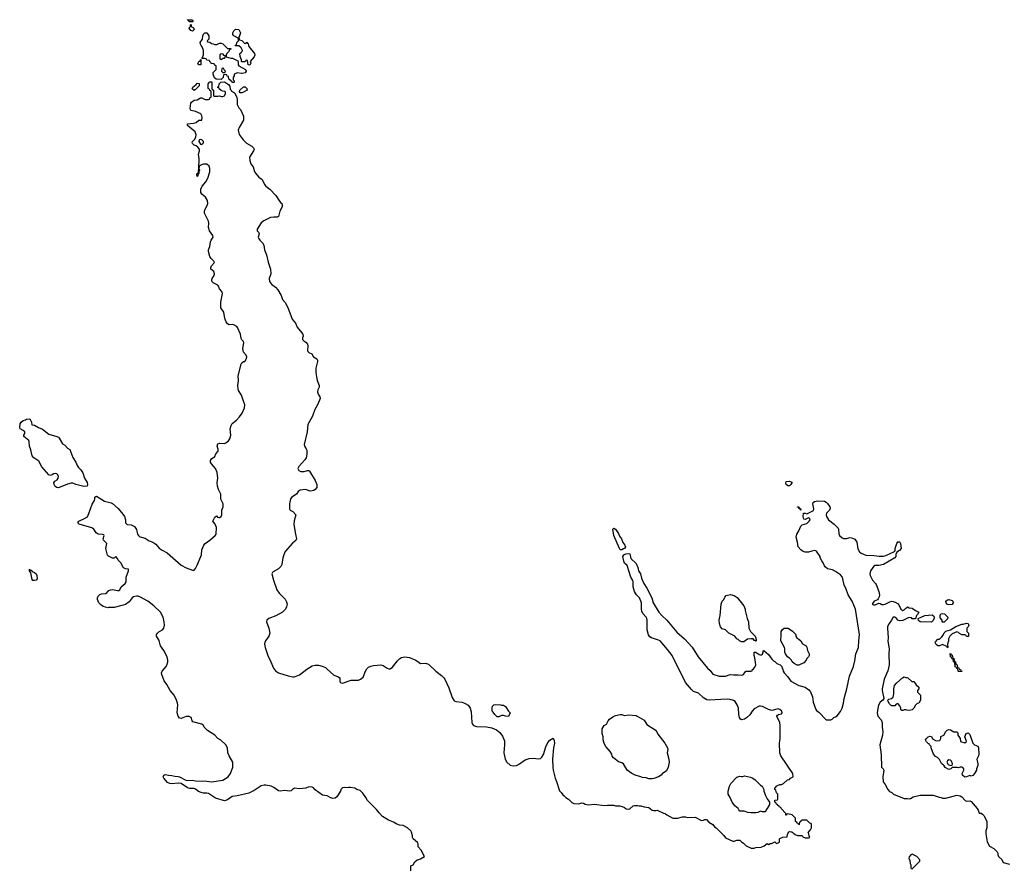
# Model space of a CAD drawing. Header units: inches. Extents: x 1889655 to 2052254, y 217972 to 431650.
# Tile 37 of 49: x 1928886 to 1941223, y 380017 to 390674. Entities that reach past the tile are written whole.
import ezdxf

# ---------------------------------------------------------------- set-up
doc = ezdxf.new("R2010")
doc.units = ezdxf.units.IN
doc.header["$MEASUREMENT"] = 0
for name, color, linetype in [('B9328', 7, 'Continuous'), ('B9338', 7, 'Continuous'), ('B9339', 7, 'Continuous'), ('B9348', 7, 'Continuous')]:
    doc.layers.add(name, color=color, linetype=linetype)

msp = doc.modelspace()

# ---------------------------------------------------------------- linework, layer by layer
at = {"layer": 'B9328', "color": 6, "elevation": 200}
for points in [[(1929690, 384827), (1929590, 384850), (1929550, 384866), (1929530, 384868), (1929484, 384856), (1929370, 384809), (1929350, 384813), (1929330, 384825), (1929316, 384850), (1929313, 384870), (1929328, 384892), (1929354, 384910), (1929369, 384930), (1929374, 384950), (1929364, 384970), (1929350, 384984), (1929330, 384989), (1929310, 384984), (1929291, 384970), (1929270, 384962), (1929250, 384970), (1929164, 385070), (1929124, 385144), (1929063, 385183), (1929043, 385210), (1929026, 385286), (1929008, 385330), (1929005, 385390), (1929000, 385400), (1928939, 385450), (1928939, 385470), (1928949, 385490), (1928948, 385510), (1928929, 385529), (1928890, 385549), (1928886, 385566), (1928890, 385610), (1928904, 385630), (1928930, 385651), (1928959, 385661), (1928970, 385671), (1929013, 385673), (1929032, 385632), (1929038, 385598), (1929072, 385592), (1929123, 385563), (1929170, 385545), (1929250, 385481), (1929350, 385452), (1929370, 385442), (1929382, 385430), (1929421, 385361), (1929450, 385342), (1929486, 385306), (1929513, 385290), (1929552, 385190), (1929588, 385130), (1929605, 385090), (1929623, 385063), (1929653, 385033), (1929675, 384995), (1929697, 384930), (1929730, 384876), (1929737, 384850), (1929730, 384829)], [(1929014, 383774), (1929030, 383776), (1929042, 383762), (1929071, 383750), (1929090, 383731), (1929099, 383710), (1929106, 383670), (1929090, 383654), (1929070, 383647), (1929049, 383649), (1929042, 383662), (1929025, 383745), (1929009, 383770), (1929009, 383791), (1929014, 383786)]]:
    msp.add_lwpolyline(points, close=True, dxfattribs=at)
for points in [[(1930000, 383953), (1929985, 383965), (1929964, 384050), (1929977, 384110), (1929962, 384130), (1929934, 384154), (1929930, 384170), (1929945, 384210), (1929938, 384218), (1929923, 384223), (1929867, 384227), (1929843, 384243), (1929813, 384293), (1929790, 384309), (1929630, 384355), (1929615, 384370), (1929628, 384390), (1929650, 384405), (1929683, 384417), (1929734, 384446), (1929753, 384487), (1929794, 384606), (1929822, 384650), (1929829, 384670), (1929828, 384690), (1929838, 384702), (1929850, 384705), (1929950, 384643), (1930000, 384629)], [(1930000, 383308), (1929990, 383307), (1929930, 383323), (1929902, 383342), (1929877, 383370), (1929859, 383410), (1929859, 383430), (1929870, 383453), (1929889, 383471), (1929910, 383479), (1929970, 383487), (1930000, 383520), (1930000, 383521)]]:
    msp.add_lwpolyline(points, dxfattribs=at)
at = {"layer": 'B9338', "color": 6, "elevation": 200}
for points in [[(1931594, 390000), (1931574, 389990), (1931572, 389970), (1931562, 389950), (1931562, 389922), (1931573, 389907), (1931574, 389890), (1931570, 389886), (1931547, 389887), (1931542, 389902), (1931530, 389906), (1931522, 389922), (1931506, 389930), (1931502, 389962), (1931487, 389967), (1931482, 389982), (1931470, 389986), (1931438, 389982), (1931434, 389950), (1931410, 389926), (1931347, 389927), (1931327, 389947), (1931308, 389990), (1931308, 390000)], [(1931674, 390000), (1931670, 389999), (1931663, 390000)], [(1930000, 384629), (1930030, 384621), (1930050, 384611), (1930121, 384550), (1930180, 384480), (1930198, 384450), (1930211, 384410), (1930212, 384370), (1930234, 384350), (1930284, 384344), (1930323, 384323), (1930348, 384288), (1930361, 384230), (1930373, 384210), (1930390, 384197), (1930410, 384189), (1930459, 384179), (1930510, 384146), (1930552, 384130), (1930590, 384105), (1930633, 384053), (1930670, 384027), (1930734, 383994), (1930910, 383841), (1930970, 383806), (1931050, 383778), (1931070, 383778), (1931077, 383783), (1931090, 383798), (1931110, 383841), (1931156, 383950), (1931163, 383970), (1931169, 384031), (1931191, 384090), (1931210, 384113), (1931270, 384153), (1931333, 384210), (1931346, 384230), (1931351, 384311), (1931333, 384353), (1931306, 384390), (1931330, 384441), (1931350, 384458), (1931363, 384443), (1931379, 384439), (1931390, 384438), (1931411, 384449), (1931418, 384470), (1931420, 384530), (1931435, 384570), (1931436, 384610), (1931408, 384668), (1931404, 384730), (1931375, 384790), (1931363, 384830), (1931361, 384870), (1931369, 384930), (1931360, 385000), (1931339, 385050), (1931288, 385110), (1931277, 385130), (1931276, 385150), (1931289, 385171), (1931330, 385202), (1931345, 385235), (1931373, 385270), (1931373, 385293), (1931362, 385330), (1931370, 385359), (1931390, 385368), (1931450, 385366), (1931470, 385373), (1931501, 385399), (1931519, 385421), (1931533, 385470), (1931523, 385550), (1931534, 385590), (1931550, 385613), (1931604, 385656), (1931642, 385698), (1931674, 385746), (1931703, 385810), (1931706, 385850), (1931688, 385908), (1931666, 385970), (1931629, 386029), (1931622, 386050), (1931619, 386090), (1931627, 386150), (1931623, 386210), (1931661, 386359), (1931670, 386375), (1931690, 386391), (1931708, 386392), (1931729, 386430), (1931732, 386450), (1931725, 386470), (1931690, 386510), (1931682, 386550), (1931695, 386630), (1931687, 386647), (1931670, 386663), (1931661, 386681), (1931653, 386733), (1931616, 386816), (1931606, 386830), (1931570, 386850), (1931550, 386854), (1931510, 386852), (1931490, 386864), (1931472, 386890), (1931456, 386930), (1931443, 387010), (1931404, 387064), (1931404, 387136), (1931425, 387245), (1931419, 387270), (1931390, 387302), (1931376, 387336), (1931368, 387348), (1931310, 387378), (1931298, 387390), (1931293, 387410), (1931299, 387430), (1931324, 387470), (1931328, 387490), (1931318, 387518), (1931281, 387550), (1931279, 387570), (1931290, 387591), (1931328, 387630), (1931318, 387650), (1931284, 387684), (1931270, 387709), (1931250, 387770), (1931252, 387790), (1931267, 387833), (1931276, 387890), (1931283, 387910), (1931309, 387950), (1931304, 387970), (1931265, 388030), (1931253, 388070), (1931257, 388130), (1931253, 388150), (1931202, 388250), (1931200, 388270), (1931205, 388290), (1931235, 388345), (1931242, 388370), (1931238, 388410), (1931212, 388450), (1931168, 388490), (1931157, 388510), (1931154, 388530), (1931155, 388550), (1931172, 388588), (1931217, 388643), (1931244, 388690), (1931267, 388770), (1931269, 388810), (1931258, 388838), (1931230, 388864), (1931190, 388864), (1931163, 388857), (1931138, 388842), (1931132, 388810), (1931138, 388790), (1931131, 388770), (1931130, 388746), (1931122, 388738), (1931112, 388710), (1931109, 388710), (1931104, 388730), (1931109, 388750), (1931126, 388754), (1931128, 388772), (1931125, 388785), (1931129, 388810), (1931133, 388930), (1931127, 388990), (1931139, 389030), (1931138, 389050), (1931119, 389079), (1931095, 389095), (1931070, 389104), (1931050, 389124), (1931047, 389130), (1931053, 389150), (1931081, 389179), (1931094, 389206), (1931099, 389230), (1931084, 389270), (1930990, 389349), (1930989, 389370), (1931064, 389376), (1931095, 389385), (1931130, 389416), (1931166, 389414), (1931174, 389446), (1931169, 389470), (1931154, 389494), (1931090, 389522), (1931035, 389535), (1931025, 389545), (1931022, 389562), (1931030, 389630), (1931038, 389642), (1931070, 389667), (1931110, 389672), (1931153, 389693), (1931170, 389694), (1931210, 389674), (1931250, 389674), (1931262, 389678), (1931267, 389693), (1931282, 389698), (1931286, 389710), (1931286, 389770), (1931282, 389782), (1931267, 389787), (1931262, 389802), (1931246, 389810), (1931248, 389872), (1931270, 389894), (1931290, 389894), (1931294, 389890), (1931294, 389810), (1931298, 389798), (1931314, 389790), (1931314, 389730), (1931318, 389718), (1931330, 389714), (1931370, 389714), (1931390, 389722), (1931413, 389713), (1931430, 389712), (1931450, 389722), (1931466, 389750), (1931466, 389770), (1931456, 389776), (1931430, 389778), (1931410, 389786), (1931387, 389807), (1931382, 389822), (1931366, 389830), (1931382, 389838), (1931386, 389870), (1931407, 389893), (1931450, 389894), (1931504, 389864), (1931520, 389840), (1931522, 389802), (1931534, 389790), (1931538, 389778), (1931578, 389758), (1931605, 389705), (1931611, 389670), (1931611, 389610), (1931631, 389571), (1931652, 389550), (1931690, 389465), (1931690, 389415), (1931637, 389323), (1931623, 389290), (1931636, 389236), (1931684, 389170), (1931726, 389126), (1931794, 389090), (1931816, 389070), (1931822, 389050), (1931815, 389030), (1931767, 388950), (1931770, 388910), (1931781, 388870), (1931812, 388830), (1931823, 388783), (1931837, 388757), (1931882, 388702), (1931926, 388670), (1931955, 388610), (1931971, 388590), (1932019, 388550), (1932095, 388470), (1932140, 388400), (1932158, 388378), (1932170, 388370), (1932176, 388356), (1932175, 388330), (1932146, 388274), (1932128, 388210), (1932110, 388198), (1932070, 388202), (1932030, 388197), (1931945, 388155), (1931912, 388128), (1931862, 388050), (1931863, 388030), (1931879, 388010), (1931887, 387990), (1931875, 387950), (1931878, 387938), (1931893, 387913), (1931930, 387878), (1931943, 387850), (1931953, 387790), (1931977, 387730), (1931998, 387638), (1932030, 387550), (1932031, 387489), (1932010, 387430), (1932015, 387395), (1932041, 387361), (1932090, 387325), (1932119, 387290), (1932160, 387220), (1932179, 387170), (1932211, 387131), (1932245, 387070), (1932301, 386921), (1932340, 386870), (1932363, 386823), (1932423, 386750), (1932434, 386730), (1932438, 386710), (1932430, 386690), (1932430, 386668), (1932445, 386650), (1932473, 386633), (1932493, 386610), (1932498, 386590), (1932490, 386530), (1932497, 386517), (1932510, 386504), (1932548, 386488), (1932568, 386450), (1932607, 386427), (1932618, 386410), (1932619, 386390), (1932597, 386310), (1932595, 386250), (1932612, 386152), (1932639, 386090), (1932639, 386070), (1932622, 386038), (1932617, 386010), (1932624, 385984), (1932646, 385950), (1932650, 385930), (1932621, 385859), (1932583, 385790), (1932553, 385707), (1932497, 385603), (1932488, 385510), (1932450, 385350), (1932453, 385330), (1932477, 385297), (1932482, 385282), (1932482, 385230), (1932475, 385185), (1932460, 385160), (1932382, 385078), (1932372, 385050), (1932384, 385024), (1932410, 385013), (1932450, 385014), (1932490, 385027), (1932510, 385025), (1932518, 385018), (1932590, 384901), (1932608, 384850), (1932608, 384812), (1932590, 384787), (1932570, 384775), (1932550, 384770), (1932527, 384767), (1932467, 384787), (1932402, 384778), (1932377, 384763), (1932354, 384730), (1932294, 384690), (1932279, 384670), (1932267, 384610), (1932265, 384545), (1932274, 384530), (1932310, 384512), (1932345, 384470), (1932324, 384396), (1932319, 384350), (1932341, 384230), (1932356, 384170), (1932345, 384150), (1932306, 384114), (1932214, 384010), (1932195, 383970), (1932184, 383930), (1932171, 383850), (1932157, 383823), (1932128, 383792), (1932062, 383758), (1932053, 383750), (1932047, 383730), (1932066, 383650), (1932108, 383530), (1932136, 383490), (1932212, 383412), (1932230, 383379), (1932237, 383350), (1932230, 383316), (1932216, 383290), (1932179, 383250), (1932096, 383204), (1932008, 383170), (1931982, 383150), (1931977, 383130), (1932009, 383050), (1932018, 382990), (1932008, 382950), (1931965, 382890), (1931956, 382870), (1931954, 382850), (1931960, 382810), (1931993, 382710), (1932032, 382630), (1932064, 382550), (1932090, 382518), (1932130, 382493), (1932248, 382452), (1932310, 382439), (1932330, 382440), (1932390, 382465), (1932483, 382537), (1932550, 382577), (1932590, 382589), (1932630, 382588), (1932676, 382576), (1932716, 382556), (1932739, 382539), (1932822, 382462), (1932881, 382441), (1932899, 382430), (1932897, 382390), (1932903, 382370), (1932930, 382360), (1933041, 382399), (1933130, 382400), (1933158, 382410), (1933190, 382437), (1933218, 382510), (1933237, 382543), (1933258, 382562), (1933286, 382574), (1933317, 382583), (1933410, 382590), (1933442, 382582), (1933491, 382550), (1933510, 382543), (1933530, 382543), (1933559, 382561), (1933618, 382642), (1933650, 382670), (1933670, 382682), (1933710, 382692), (1933770, 382684), (1933849, 382649), (1933890, 382619), (1933910, 382610), (1933970, 382614), (1934010, 382598), (1934101, 382510), (1934170, 382458), (1934199, 382430), (1934213, 382410), (1934263, 382303), (1934303, 382183), (1934330, 382142), (1934350, 382130), (1934430, 382122), (1934468, 382108), (1934504, 382084), (1934530, 382050), (1934544, 382004), (1934552, 381870), (1934558, 381850), (1934572, 381832), (1934610, 381817), (1934734, 381814), (1934803, 381803), (1934859, 381779), (1934902, 381742), (1934937, 381697), (1934959, 381639), (1934961, 381590), (1934954, 381490), (1934967, 381410), (1934990, 381370), (1935030, 381336), (1935070, 381326), (1935110, 381332), (1935150, 381352), (1935219, 381401), (1935270, 381418), (1935320, 381420), (1935387, 381413), (1935410, 381419), (1935430, 381434), (1935450, 381466), (1935478, 381562), (1935503, 381617), (1935530, 381647), (1935571, 381671), (1935583, 381643), (1935586, 381610), (1935574, 381550), (1935564, 381410), (1935567, 381307), (1935570, 381270), (1935596, 381170), (1935613, 381130), (1935650, 381011), (1935671, 380990), (1935690, 380962), (1935710, 380951), (1935730, 380931), (1935762, 380910), (1935805, 380865), (1935830, 380852), (1935890, 380851), (1935930, 380861), (1935950, 380858), (1935970, 380845), (1936010, 380836), (1936090, 380846), (1936210, 380827), (1936250, 380832), (1936328, 380832), (1936350, 380825), (1936404, 380824), (1936437, 380817), (1936465, 380805), (1936487, 380787), (1936510, 380781), (1936532, 380788), (1936574, 380826), (1936590, 380831), (1936629, 380831), (1936650, 380825), (1936670, 380825), (1936710, 380811), (1936770, 380805), (1936810, 380772), (1936830, 380765), (1936855, 380765), (1936872, 380772), (1936953, 380733), (1936974, 380730), (1936994, 380710), (1937070, 380672), (1937130, 380671), (1937190, 380685), (1937230, 380685), (1937250, 380678), (1937350, 380682), (1937430, 380642), (1937456, 380644), (1937470, 380652), (1937490, 380652), (1937520, 380620), (1937571, 380591), (1937590, 380562), (1937611, 380551), (1937710, 380454), (1937730, 380422), (1937820, 380380), (1937840, 380380), (1937873, 380393), (1937910, 380394), (1937934, 380370), (1937957, 380357), (1937990, 380322), (1938050, 380294), (1938090, 380294), (1938110, 380302), (1938175, 380305), (1938216, 380324), (1938250, 380354), (1938270, 380342), (1938288, 380352), (1938307, 380353), (1938350, 380372), (1938370, 380354), (1938390, 380362), (1938406, 380370), (1938406, 380410), (1938410, 380414), (1938448, 380432), (1938502, 380438), (1938506, 380470), (1938522, 380498), (1938530, 380502), (1938560, 380500), (1938604, 380464), (1938630, 380454), (1938690, 380454), (1938698, 380438), (1938730, 380422), (1938776, 380424), (1938786, 380430), (1938778, 380450), (1938776, 380476), (1938766, 380490), (1938796, 380524), (1938806, 380550), (1938806, 380590), (1938802, 380602), (1938787, 380607), (1938750, 380646), (1938690, 380646), (1938678, 380642), (1938673, 380627), (1938658, 380622), (1938654, 380590), (1938647, 380587), (1938642, 380602), (1938627, 380607), (1938622, 380622), (1938607, 380627), (1938606, 380670), (1938566, 380710), (1938510, 380726), (1938498, 380722), (1938493, 380707), (1938487, 380707), (1938486, 380730), (1938426, 380790), (1938422, 380802), (1938407, 380807), (1938402, 380822), (1938387, 380827), (1938382, 380842), (1938367, 380847), (1938362, 380862), (1938346, 380870), (1938346, 380890), (1938350, 380894), (1938382, 380898), (1938386, 380910), (1938386, 380970), (1938368, 380988), (1938362, 381022), (1938346, 381030), (1938346, 381050), (1938362, 381058), (1938366, 381070), (1938380, 381080), (1938410, 381092), (1938430, 381092), (1938456, 381104), (1938506, 381150), (1938530, 381154), (1938546, 381170), (1938578, 381190), (1938573, 381230), (1938425, 381450), (1938409, 381490), (1938407, 381610), (1938415, 381670), (1938415, 381830), (1938409, 381870), (1938375, 381950), (1938380, 381960), (1938393, 381967), (1938430, 381979), (1938440, 381990), (1938436, 382010), (1938410, 382033), (1938390, 382040), (1938310, 382019), (1938270, 382032), (1938195, 382070), (1938170, 382074), (1938150, 382072), (1938090, 382040), (1938064, 382010), (1938034, 381966), (1937994, 381926), (1937970, 381910), (1937930, 381903), (1937919, 381910), (1937906, 381930), (1937898, 381970), (1937892, 382050), (1937877, 382090), (1937852, 382130), (1937830, 382145), (1937790, 382157), (1937750, 382160), (1937670, 382159), (1937530, 382148), (1937494, 382154), (1937456, 382176), (1937390, 382235), (1937330, 382259), (1937303, 382283), (1937228, 382368), (1937061, 382710), (1937005, 382785), (1936910, 382890), (1936890, 382901), (1936801, 382930), (1936783, 382943), (1936766, 382966), (1936748, 383030), (1936749, 383149), (1936746, 383170), (1936737, 383190), (1936695, 383235), (1936682, 383262), (1936676, 383290), (1936678, 383370), (1936651, 383431), (1936613, 383470), (1936590, 383510), (1936572, 383570), (1936572, 383630), (1936568, 383648), (1936545, 383690), (1936496, 383836), (1936466, 383866), (1936455, 383890), (1936443, 383950), (1936457, 383970), (1936479, 383981), (1936510, 383988), (1936530, 383981), (1936545, 383925), (1936610, 383862), (1936632, 383810), (1936640, 383770), (1936665, 383730), (1936678, 383678), (1936705, 383610), (1936745, 383550), (1936805, 383430), (1936823, 383370), (1936895, 383250), (1936930, 383210), (1936996, 383150), (1937121, 383001), (1937218, 382918), (1937314, 382814), (1937387, 382690), (1937504, 382550), (1937539, 382519), (1937570, 382475), (1937650, 382451), (1937729, 382451), (1937790, 382471), (1937830, 382465), (1937890, 382466), (1937930, 382461), (1937955, 382470), (1937976, 382504), (1937989, 382511), (1938047, 382513), (1938062, 382518), (1938066, 382530), (1938080, 382540), (1938098, 382562), (1938109, 382590), (1938098, 382678), (1938089, 382710), (1938088, 382750), (1938111, 382751), (1938150, 382721), (1938170, 382716), (1938182, 382718), (1938194, 382726), (1938206, 382770), (1938210, 382772), (1938270, 382722), (1938310, 382662), (1938330, 382642), (1938350, 382634), (1938374, 382610), (1938414, 382590), (1938430, 382574), (1938450, 382534), (1938452, 382510), (1938465, 382490), (1938507, 382447), (1938550, 382386), (1938650, 382334), (1938730, 382310), (1938776, 382276), (1938794, 382254), (1938819, 382190), (1938830, 382122), (1938861, 382030), (1938870, 382018), (1938898, 381998), (1938990, 381902), (1939050, 381902), (1939068, 381912), (1939086, 381930), (1939110, 381938), (1939130, 381952), (1939170, 382005), (1939192, 382050), (1939209, 382110), (1939218, 382170), (1939252, 382290), (1939284, 382450), (1939332, 382572), (1939350, 382642), (1939364, 382730), (1939395, 382810), (1939399, 382890), (1939410, 382970), (1939357, 383290), (1939317, 383390), (1939267, 383470), (1939236, 383550), (1939215, 383590), (1939199, 383670), (1939190, 383695), (1939170, 383719), (1939110, 383759), (1939070, 383782), (1939010, 383795), (1938978, 383818), (1938969, 383830), (1938955, 383870), (1938935, 383895), (1938918, 383930), (1938918, 383950), (1938870, 384014), (1938850, 384024), (1938810, 384017), (1938770, 384001), (1938730, 384002), (1938696, 384016), (1938672, 384032), (1938640, 384070), (1938632, 384130), (1938616, 384190), (1938622, 384230), (1938649, 384270), (1938673, 384330), (1938690, 384347), (1938750, 384362), (1938780, 384390), (1938789, 384410), (1938785, 384425), (1938770, 384433), (1938730, 384414), (1938710, 384418), (1938701, 384450), (1938707, 384493), (1938729, 384491), (1938750, 384483), (1938834, 384526), (1938836, 384544), (1938824, 384610), (1938830, 384627), (1938843, 384637), (1938885, 384645), (1938970, 384641), (1938990, 384631), (1939010, 384611), (1939039, 384570), (1939041, 384550), (1939032, 384530), (1938997, 384490), (1938991, 384470), (1938994, 384450), (1939021, 384410), (1939092, 384352), (1939142, 384302), (1939147, 384290), (1939149, 384231), (1939160, 384210), (1939190, 384183), (1939210, 384175), (1939248, 384172), (1939290, 384185), (1939320, 384180), (1939350, 384165), (1939375, 384130), (1939386, 384046), (1939410, 384005), (1939430, 383991), (1939490, 383966), (1939590, 383962), (1939654, 383954), (1939710, 383954), (1939740, 383960), (1939848, 384010), (1939855, 384025), (1939855, 384050), (1939877, 384110), (1939890, 384131), (1939910, 384134), (1939914, 384130), (1939923, 384110), (1939930, 384050), (1939910, 384024), (1939878, 384002), (1939866, 383974), (1939864, 383950), (1939851, 383930), (1939710, 383850), (1939650, 383837), (1939603, 383837), (1939590, 383829), (1939547, 383770), (1939539, 383730), (1939543, 383710), (1939570, 383651), (1939610, 383610), (1939618, 383598), (1939650, 383510), (1939659, 383470), (1939656, 383444), (1939642, 383418), (1939633, 383407), (1939591, 383390), (1939568, 383350), (1939583, 383343), (1939605, 383345), (1939650, 383362), (1939670, 383359), (1939689, 383349), (1939710, 383346), (1939730, 383350), (1939790, 383382), (1939810, 383387), (1939830, 383385), (1939856, 383376), (1939894, 383354), (1939903, 383343), (1939927, 383287), (1939950, 383273), (1939970, 383279), (1939990, 383303), (1940000, 383309)], [(1930000, 383521), (1930027, 383533), (1930050, 383535), (1930110, 383523), (1930130, 383523), (1930141, 383530), (1930157, 383570), (1930208, 383610), (1930218, 383630), (1930220, 383690), (1930249, 383770), (1930248, 383788), (1930210, 383795), (1930188, 383808), (1930152, 383870), (1930121, 383901), (1930110, 383924), (1930090, 383949), (1930070, 383929), (1930050, 383927), (1930007, 383947), (1930000, 383953)], [(1933788, 380010), (1933788, 380072), (1933815, 380085), (1933836, 380124), (1933866, 380150), (1933887, 380153), (1933910, 380162), (1933958, 380190), (1933918, 380270), (1933878, 380310), (1933878, 380350), (1933870, 380366), (1933818, 380410), (1933808, 380430), (1933808, 380450), (1933796, 380496), (1933788, 380510), (1933746, 380550), (1933690, 380578), (1933643, 380583), (1933610, 380595), (1933570, 380622), (1933506, 380646), (1933433, 380693), (1933390, 380735), (1933357, 380777), (1933242, 380890), (1933222, 380930), (1933185, 380985), (1933150, 381018), (1933110, 381029), (1933085, 381045), (1933030, 381055), (1933005, 381055), (1932990, 381049), (1932950, 381054), (1932930, 381049), (1932908, 381030), (1932906, 381010), (1932861, 380939), (1932838, 380922), (1932810, 380916), (1932783, 380923), (1932739, 380950), (1932679, 380959), (1932590, 381024), (1932569, 381049), (1932550, 381059), (1932510, 381061), (1932472, 381048), (1932430, 381040), (1932390, 381037), (1932330, 381045), (1932304, 381030), (1932288, 381012), (1932270, 381010), (1932205, 381015), (1932150, 381009), (1932130, 381013), (1932070, 381056), (1932038, 381070), (1931970, 381085), (1931950, 381085), (1931910, 381077), (1931825, 381015), (1931757, 380983), (1931612, 380948), (1931550, 380942), (1931490, 380898), (1931450, 380887), (1931339, 380919), (1931250, 380980), (1931230, 380985), (1931190, 380983), (1931161, 380990), (1931125, 381005), (1931090, 381034), (1931070, 381043), (1931018, 381042), (1930990, 381050), (1930910, 381106), (1930870, 381109), (1930790, 381099), (1930765, 381105), (1930739, 381119), (1930690, 381170), (1930682, 381190), (1930690, 381210), (1930710, 381217), (1930749, 381209), (1930790, 381206), (1930830, 381196), (1930873, 381193), (1930890, 381188), (1930966, 381146), (1930990, 381141), (1931050, 381145), (1931090, 381136), (1931230, 381134), (1931290, 381127), (1931430, 381145), (1931498, 381190), (1931529, 381230), (1931557, 381310), (1931555, 381370), (1931509, 381450), (1931495, 381490), (1931489, 381550), (1931469, 381590), (1931406, 381646), (1931370, 381669), (1931329, 381709), (1931238, 381770), (1931198, 381810), (1931189, 381830), (1931169, 381850), (1931056, 381876), (1931045, 381890), (1931035, 381930), (1931010, 381946), (1930970, 381945), (1930910, 381917), (1930890, 381921), (1930870, 381950), (1930859, 381990), (1930867, 382090), (1930865, 382110), (1930851, 382150), (1930823, 382210), (1930771, 382271), (1930730, 382344), (1930695, 382390), (1930666, 382470), (1930664, 382490), (1930671, 382510), (1930722, 382570), (1930730, 382587), (1930742, 382630), (1930742, 382650), (1930733, 382690), (1930692, 382770), (1930650, 382830), (1930635, 382895), (1930602, 382950), (1930601, 382970), (1930611, 382989), (1930630, 383006), (1930675, 383030), (1930690, 383052), (1930700, 383090), (1930698, 383130), (1930685, 383190), (1930652, 383252), (1930566, 383330), (1930490, 383388), (1930390, 383444), (1930368, 383450), (1930348, 383452), (1930310, 383442), (1930293, 383430), (1930259, 383381), (1930212, 383348), (1930183, 383337), (1930070, 383310), (1930000, 383308)], [(1940000, 383172), (1939950, 383148), (1939910, 383142), (1939888, 383150), (1939863, 383183), (1939850, 383189), (1939830, 383188), (1939811, 383149), (1939781, 383110), (1939761, 383070), (1939759, 383050), (1939768, 382930), (1939766, 382886), (1939780, 382790), (1939776, 382730), (1939780, 382590), (1939762, 382518), (1939719, 382410), (1939691, 382290), (1939691, 382270), (1939714, 382170), (1939702, 382150), (1939670, 382124), (1939650, 382095), (1939642, 382070), (1939630, 381990), (1939640, 381950), (1939682, 381902), (1939694, 381870), (1939692, 381810), (1939700, 381750), (1939696, 381710), (1939665, 381590), (1939682, 381462), (1939686, 381310), (1939705, 381290), (1939715, 381270), (1939702, 381190), (1939704, 381124), (1939730, 381094), (1939762, 381030), (1939785, 381005), (1939814, 380990), (1939834, 380970), (1939970, 380918), (1940000, 380918)], [(1940000, 382025), (1939990, 382028), (1939970, 382028), (1939950, 382018), (1939940, 382020), (1939928, 382028), (1939927, 382047), (1939916, 382076), (1939890, 382106), (1939870, 382098), (1939850, 382078), (1939810, 382078), (1939783, 382103), (1939767, 382133), (1939766, 382150), (1939778, 382162), (1939810, 382171), (1939832, 382188), (1939839, 382230), (1939838, 382290), (1939849, 382331), (1939876, 382364), (1939946, 382430), (1939970, 382442), (1939990, 382432), (1940000, 382431)]]:
    msp.add_lwpolyline(points, dxfattribs=at)
for points in [[(1931070, 389788), (1931050, 389802), (1931047, 389810), (1931055, 389830), (1931098, 389862), (1931110, 389878), (1931133, 389873), (1931133, 389847), (1931084, 389796)], [(1931650, 389758), (1931638, 389770), (1931646, 389790), (1931690, 389834), (1931710, 389834), (1931730, 389814), (1931734, 389790), (1931690, 389766), (1931670, 389758)], [(1931150, 389175), (1931134, 389170), (1931132, 389150), (1931150, 389114), (1931170, 389112), (1931188, 389130), (1931188, 389150), (1931166, 389170)], [(1938510, 384834), (1938489, 384850), (1938484, 384870), (1938488, 384890), (1938531, 384891), (1938560, 384880), (1938561, 384870), (1938550, 384850), (1938530, 384834)], [(1938670, 384528), (1938666, 384546), (1938650, 384548), (1938646, 384566), (1938634, 384566), (1938630, 384568), (1938630, 384571), (1938650, 384571), (1938652, 384552), (1938671, 384550), (1938674, 384530)], [(1936430, 384033), (1936410, 384033), (1936400, 384050), (1936330, 384210), (1936318, 384290), (1936330, 384302), (1936351, 384290), (1936390, 384238), (1936403, 384203), (1936426, 384170), (1936445, 384125), (1936467, 384090), (1936476, 384070), (1936465, 384050), (1936450, 384043)], [(1938110, 382888), (1938098, 382898), (1938090, 382898), (1938075, 382915), (1938050, 382919), (1938007, 382913), (1937960, 382880), (1937930, 382878), (1937906, 382890), (1937888, 382908), (1937870, 382918), (1937846, 382950), (1937770, 382989), (1937730, 383029), (1937690, 383044), (1937669, 383069), (1937653, 383110), (1937649, 383150), (1937662, 383210), (1937674, 383350), (1937689, 383391), (1937708, 383410), (1937720, 383440), (1937740, 383460), (1937754, 383466), (1937791, 383471), (1937839, 383459), (1937875, 383435), (1937961, 383330), (1937976, 383290), (1937976, 383270), (1938001, 383170), (1938018, 383130), (1938022, 383050), (1938042, 383010), (1938102, 382950), (1938112, 382928), (1938114, 382890)], [(1938650, 382589), (1938629, 382589), (1938590, 382606), (1938566, 382630), (1938558, 382650), (1938538, 382670), (1938508, 382690), (1938482, 382730), (1938475, 382750), (1938475, 382790), (1938469, 382810), (1938424, 382890), (1938422, 382910), (1938429, 382950), (1938426, 383010), (1938438, 383030), (1938466, 383050), (1938514, 383050), (1938570, 383012), (1938611, 382971), (1938612, 382950), (1938622, 382930), (1938650, 382912), (1938672, 382890), (1938696, 382856), (1938742, 382830), (1938750, 382814), (1938756, 382770), (1938778, 382730), (1938778, 382710), (1938771, 382690), (1938751, 382669), (1938742, 382650), (1938710, 382618)], [(1934925, 382085), (1934950, 382085), (1934972, 382070), (1935012, 382012), (1935032, 381990), (1935010, 381946), (1934973, 381947), (1934950, 381958), (1934925, 381955), (1934890, 381938), (1934870, 381938), (1934838, 381970), (1934820, 382000), (1934808, 382010), (1934806, 382050), (1934810, 382074), (1934828, 382092), (1934850, 382094), (1934910, 382092)], [(1936470, 381958), (1936515, 381965), (1936610, 381956), (1936622, 381950), (1936710, 381896), (1936745, 381845), (1936850, 381778), (1936870, 381752), (1936882, 381722), (1936970, 381611), (1937001, 381550), (1937006, 381530), (1936998, 381490), (1937021, 381410), (1937023, 381370), (1937011, 381310), (1936990, 381264), (1936935, 381225), (1936922, 381210), (1936890, 381189), (1936830, 381169), (1936810, 381164), (1936770, 381164), (1936735, 381175), (1936690, 381179), (1936669, 381189), (1936598, 381210), (1936558, 381230), (1936498, 381270), (1936450, 381349), (1936430, 381362), (1936390, 381375), (1936326, 381426), (1936310, 381448), (1936304, 381470), (1936285, 381505), (1936229, 381570), (1936210, 381606), (1936198, 381650), (1936195, 381690), (1936184, 381730), (1936186, 381790), (1936210, 381832), (1936238, 381850), (1936258, 381890), (1936278, 381910), (1936320, 381940), (1936350, 381956), (1936410, 381971), (1936430, 381971), (1936450, 381961)], [(1938190, 380748), (1938170, 380758), (1938137, 380743), (1938110, 380738), (1938050, 380735), (1938010, 380742), (1937964, 380756), (1937910, 380758), (1937895, 380775), (1937889, 380790), (1937846, 380826), (1937815, 380870), (1937790, 380928), (1937764, 380970), (1937764, 381010), (1937779, 381070), (1937797, 381103), (1937870, 381185), (1937910, 381198), (1937930, 381192), (1937947, 381193), (1937970, 381202), (1938042, 381182), (1938072, 381170), (1938102, 381150), (1938170, 381082), (1938191, 381071), (1938212, 381030), (1938212, 381010), (1938230, 380954), (1938251, 380911), (1938282, 380870), (1938280, 380840), (1938254, 380790), (1938234, 380770), (1938230, 380748)]]:
    msp.add_lwpolyline(points, close=True, dxfattribs=at)
at = {"layer": 'B9339', "color": 6, "elevation": 200}
for points in [[(1931010, 390646), (1931006, 390666), (1930986, 390670), (1930990, 390674), (1931050, 390674), (1931054, 390666), (1931054, 390650), (1931050, 390646)], [(1931050, 390529), (1931030, 390538), (1931010, 390566), (1931010, 390574), (1931026, 390590), (1931026, 390610), (1931030, 390614), (1931034, 390610), (1931034, 390590), (1931062, 390570), (1931072, 390550)], [(1931710, 390374), (1931722, 390378), (1931730, 390392), (1931734, 390390), (1931738, 390378), (1931750, 390374), (1931751, 390350), (1931757, 390337), (1931830, 390252), (1931831, 390230), (1931825, 390210), (1931774, 390150), (1931782, 390130), (1931770, 390106), (1931748, 390108), (1931742, 390162), (1931730, 390166), (1931718, 390162), (1931710, 390146), (1931670, 390146), (1931666, 390150), (1931666, 390170), (1931647, 390213), (1931646, 390250), (1931662, 390258), (1931666, 390270), (1931678, 390282), (1931678, 390290), (1931660, 390320), (1931630, 390346), (1931587, 390347), (1931590, 390354), (1931602, 390358), (1931608, 390390), (1931626, 390410), (1931626, 390430), (1931622, 390442), (1931568, 390470), (1931555, 390490), (1931558, 390510), (1931570, 390534), (1931590, 390554), (1931631, 390551), (1931652, 390510), (1931642, 390470), (1931632, 390450), (1931634, 390430), (1931642, 390422), (1931670, 390414), (1931694, 390390), (1931698, 390378)], [(1931150, 390108), (1931126, 390110), (1931118, 390130), (1931125, 390135), (1931130, 390151), (1931147, 390153), (1931147, 390167), (1931154, 390174), (1931154, 390110)], [(1931430, 390246), (1931398, 390242), (1931394, 390230), (1931394, 390190), (1931398, 390178), (1931410, 390174), (1931422, 390178), (1931427, 390193), (1931450, 390194), (1931466, 390210), (1931462, 390222), (1931447, 390227)], [(1931430, 390066), (1931418, 390062), (1931414, 390030), (1931430, 390014), (1931450, 390014), (1931462, 390018), (1931466, 390030), (1931447, 390047), (1931442, 390062)]]:
    msp.add_lwpolyline(points, close=True, dxfattribs=at)
for points in [[(1931308, 390000), (1931308, 390012), (1931346, 390050), (1931346, 390090), (1931327, 390107), (1931322, 390122), (1931287, 390127), (1931282, 390142), (1931267, 390147), (1931262, 390162), (1931230, 390166), (1931222, 390182), (1931207, 390187), (1931166, 390186), (1931178, 390202), (1931188, 390232), (1931189, 390290), (1931174, 390334), (1931158, 390350), (1931150, 390366), (1931149, 390390), (1931178, 390430), (1931182, 390470), (1931190, 390494), (1931206, 390510), (1931232, 390510), (1931254, 390470), (1931254, 390430), (1931234, 390410), (1931238, 390398), (1931270, 390394), (1931290, 390374), (1931310, 390372), (1931330, 390362), (1931356, 390364), (1931390, 390382), (1931410, 390382), (1931431, 390371), (1931490, 390314), (1931533, 390313), (1931530, 390306), (1931518, 390302), (1931502, 390270), (1931482, 390250), (1931474, 390230), (1931474, 390210), (1931530, 390192), (1931552, 390192), (1931618, 390158), (1931622, 390150), (1931622, 390110), (1931630, 390094), (1931714, 390050), (1931722, 390030), (1931710, 390008), (1931674, 390000)], [(1931663, 390000), (1931610, 390008), (1931594, 390000)]]:
    msp.add_lwpolyline(points, dxfattribs=at)
at = {"layer": 'B9348', "color": 6, "elevation": 200}
for points in [[(1940530, 383342), (1940510, 383348), (1940495, 383370), (1940489, 383391), (1940510, 383405), (1940529, 383411), (1940570, 383398), (1940578, 383390), (1940582, 383370), (1940570, 383349)], [(1940310, 383126), (1940168, 383128), (1940147, 383147), (1940146, 383170), (1940229, 383211), (1940319, 383219), (1940340, 383200), (1940345, 383190), (1940344, 383176), (1940330, 383146)], [(1940450, 383126), (1940446, 383130), (1940446, 383150), (1940420, 383180), (1940418, 383210), (1940430, 383231), (1940450, 383236), (1940472, 383232), (1940514, 383190), (1940510, 383166), (1940470, 383126)], [(1940773, 382947), (1940750, 382948), (1940742, 382962), (1940730, 382966), (1940690, 382966), (1940663, 382983), (1940650, 382998), (1940630, 383006), (1940570, 382978), (1940542, 382950), (1940525, 382915), (1940525, 382890), (1940512, 382850), (1940514, 382810), (1940510, 382806), (1940502, 382822), (1940450, 382846), (1940412, 382828), (1940390, 382828), (1940370, 382846), (1940358, 382870), (1940360, 382880), (1940390, 382914), (1940410, 382914), (1940440, 382940), (1940459, 382961), (1940470, 382991), (1940490, 383011), (1940550, 383031), (1940618, 383070), (1940690, 383099), (1940710, 383101), (1940750, 383115), (1940771, 383110), (1940777, 383083), (1940770, 383066), (1940754, 383050), (1940754, 383010), (1940774, 382990)], [(1940650, 382506), (1940646, 382510), (1940642, 382542), (1940630, 382546), (1940622, 382562), (1940608, 382568), (1940602, 382622), (1940586, 382630), (1940582, 382662), (1940570, 382666), (1940562, 382682), (1940548, 382690), (1940547, 382733), (1940554, 382730), (1940558, 382718), (1940570, 382714), (1940578, 382678), (1940592, 382670), (1940598, 382638), (1940612, 382630), (1940618, 382598), (1940634, 382590), (1940638, 382558), (1940652, 382552), (1940658, 382538), (1940673, 382533), (1940678, 382518), (1940693, 382513), (1940690, 382506)], [(1940730, 381612), (1940748, 381630), (1940738, 381670), (1940728, 381690), (1940746, 381730), (1940770, 381738), (1940790, 381718), (1940831, 381611), (1940851, 381591), (1940891, 381571), (1940901, 381550), (1940905, 381470), (1940902, 381450), (1940878, 381410), (1940891, 381351), (1940891, 381331), (1940876, 381290), (1940876, 381270), (1940850, 381228), (1940830, 381206), (1940810, 381198), (1940790, 381206), (1940750, 381188), (1940730, 381182), (1940698, 381210), (1940695, 381230), (1940717, 381270), (1940717, 381290), (1940705, 381305), (1940690, 381309), (1940670, 381309), (1940650, 381302), (1940634, 381306), (1940570, 381306), (1940552, 381288), (1940530, 381282), (1940483, 381303), (1940470, 381326), (1940436, 381356), (1940410, 381406), (1940386, 381430), (1940363, 381443), (1940338, 381470), (1940308, 381550), (1940306, 381570), (1940286, 381590), (1940282, 381602), (1940270, 381606), (1940250, 381626), (1940238, 381650), (1940248, 381670), (1940268, 381690), (1940290, 381698), (1940310, 381692), (1940325, 381665), (1940370, 381638), (1940410, 381642), (1940415, 381645), (1940428, 381670), (1940430, 381694), (1940466, 381710), (1940490, 381754), (1940507, 381773), (1940530, 381782), (1940550, 381778), (1940590, 381752), (1940634, 381750), (1940642, 381730), (1940642, 381710), (1940660, 381680), (1940672, 381670), (1940674, 381630)], [(1940530, 381402), (1940512, 381390), (1940502, 381370), (1940521, 381341), (1940550, 381331), (1940570, 381334), (1940575, 381350), (1940563, 381383), (1940550, 381398)], [(1940070, 380218), (1940054, 380210), (1940030, 380186), (1940026, 380170), (1940040, 380140), (1940044, 380104), (1940053, 380087), (1940054, 380050), (1940058, 380038), (1940070, 380034), (1940166, 380130), (1940166, 380150), (1940126, 380190)]]:
    msp.add_lwpolyline(points, close=True, dxfattribs=at)
for points in [[(1940000, 383309), (1940010, 383316), (1940030, 383307), (1940070, 383302), (1940110, 383271), (1940154, 383250), (1940137, 383223), (1940122, 383210), (1940110, 383166), (1940070, 383166), (1940062, 383182), (1940030, 383186), (1940000, 383172)], [(1940000, 382431), (1940014, 382430), (1940064, 382384), (1940090, 382382), (1940120, 382340), (1940152, 382310), (1940152, 382290), (1940134, 382270), (1940134, 382250), (1940172, 382210), (1940172, 382148), (1940154, 382110), (1940130, 382106), (1940112, 382088), (1940090, 382048), (1940070, 382029), (1940030, 382018), (1940000, 382025)], [(1940000, 380918), (1940010, 380918), (1940030, 380912), (1940050, 380918), (1940083, 380937), (1940170, 380958), (1940330, 380958), (1940407, 380933), (1940431, 380931), (1940450, 380922), (1940490, 380922), (1940630, 380959), (1940670, 380951), (1940690, 380939), (1940731, 380891), (1940750, 380883), (1940790, 380886), (1940810, 380878), (1940885, 380790), (1940898, 380770), (1940910, 380734), (1940932, 380732), (1940950, 380722), (1940965, 380705), (1940998, 380650), (1941005, 380630), (1941006, 380550), (1940991, 380510), (1940992, 380472), (1941010, 380374), (1941040, 380320), (1941094, 380290), (1941132, 380250), (1941142, 380230), (1941142, 380210), (1941152, 380190), (1941191, 380151), (1941210, 380114), (1941290, 380094)]]:
    msp.add_lwpolyline(points, dxfattribs=at)

doc.saveas('drawing.dxf')
